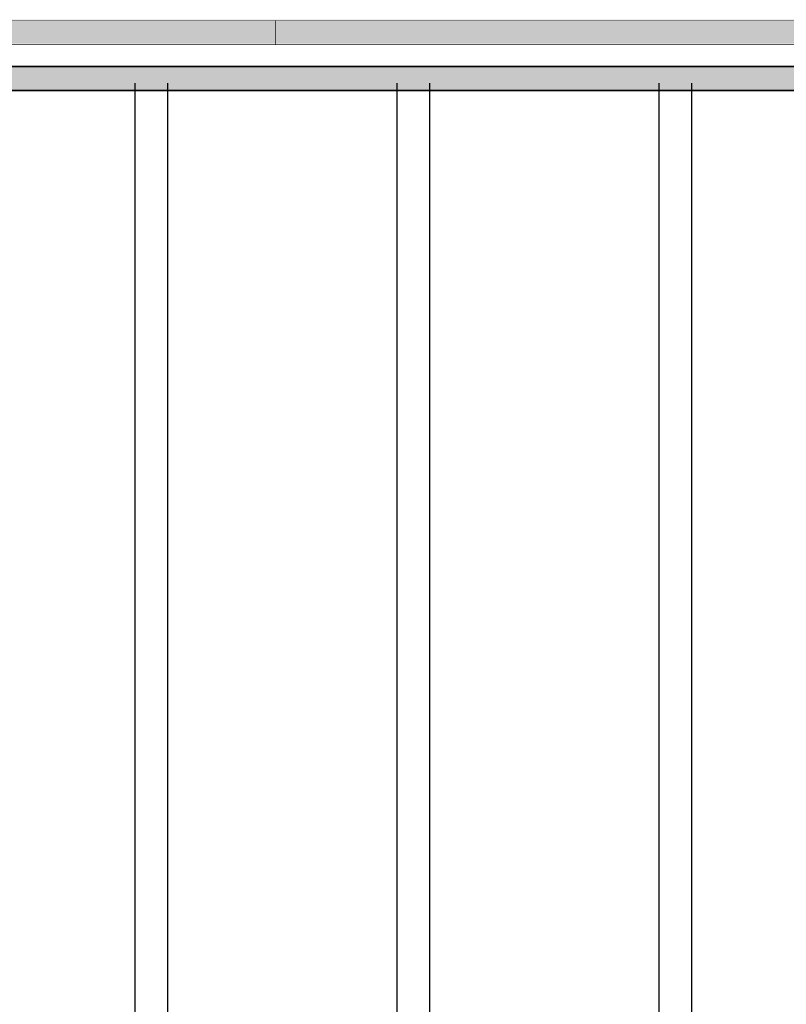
# Model space of a CAD drawing. Header units: millimetres. Extents: x 261 to 80476, y 988 to 41725.
# Tile 7 of 19: x 63998 to 67509, y 34629 to 39140. Entities that reach past the tile are written whole.
import ezdxf

# ---------------------------------------------------------------- set-up
doc = ezdxf.new("R2010")
doc.units = ezdxf.units.MM
doc.linetypes.add('ACAD_ISO02W100', pattern=[15, 12, -3])
for name, color, linetype in [('balken', 1, 'ACAD_ISO02W100'), ('H', 7, 'Continuous'), ('P', 7, 'Continuous')]:
    doc.layers.add(name, color=color, linetype=linetype)

msp = doc.modelspace()

# ---------------------------------------------------------------- hatches: boundary and pattern name
msp.add_hatch(color=256).paths.add_polyline_path([(71275.7, 38926.1), (3947.8, 38926.1), (3947.8, 38815.8), (71275.7, 38815.8)])
at = {"layer": 'H', "linetype": 'Continuous'}
for points in [[(61566.8, 39140.1), (65166.6, 39140.1), (65166.6, 39029.6), (61566.8, 39029.6), (61566.8, 39140.1)], [(65166.6, 39140.1), (68766.6, 39140.1), (68766.6, 39029.6), (65166.6, 39029.6), (65166.6, 39140.1)]]:
    msp.add_hatch(color=256, dxfattribs=at).paths.add_polyline_path(points)

# ---------------------------------------------------------------- linework, layer by layer
msp.add_lwpolyline([(71275.7, 38926.1), (3947.8, 38926.1), (3947.8, 38815.8), (71275.7, 38815.8)], close=True)
at = {"layer": 'balken', "ltscale": 0.25}
for p, q in [((64525.2, 38849.1), (64525.2, 21904.4)), ((64675.2, 38849.1), (64675.2, 21904.4)), ((65725.2, 38849.1), (65725.2, 21904.4)), ((65875.2, 38849.1), (65875.2, 21904.4)), ((66925.2, 38849.1), (66925.2, 21904.4)), ((67075.2, 38849.1), (67075.2, 21904.4))]:
    msp.add_line(p, q, dxfattribs=at)
at = {"layer": 'P', "const_width": 2.22}
for points in [[(61570.5, 39136.5), (65170.3, 39136.5), (65170.3, 39026), (61570.5, 39026), (61570.5, 39136.5)], [(65170.3, 39136.5), (68766.6, 39136.5), (68766.6, 39026), (65170.3, 39026), (65170.3, 39136.5)]]:
    msp.add_lwpolyline(points, dxfattribs=at)
at = {"layer": 'P'}
msp.add_lwpolyline([(3947.8, 38926.1), (78372, 38926.1), (78372, 38815.8), (3947.8, 38815.8), (3947.8, 38926.1)], dxfattribs=at)

doc.saveas('drawing.dxf')
